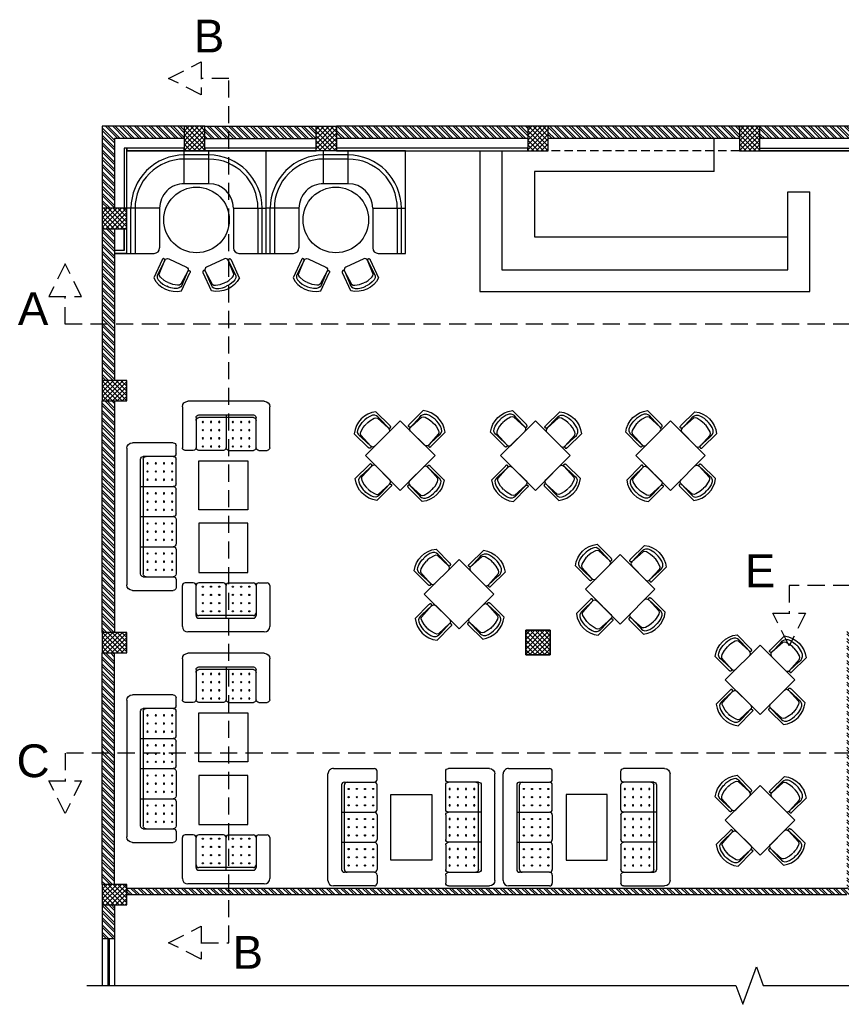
# Model space of a CAD drawing. Header units: inches. Extents: x 113025 to 158499, y 12149 to 30915.
# Tile 1 of 167: x 113025 to 113626, y 18370 to 19091. Entities that reach past the tile are written whole.
import ezdxf

# ---------------------------------------------------------------- set-up
doc = ezdxf.new("R2010")
doc.units = ezdxf.units.IN
doc.header["$MEASUREMENT"] = 0
doc.linetypes.add('HIDDEN', pattern=[0.375, 0.25, -0.125])
doc.layers.add('PD_025_TEXT', color=61, linetype='Continuous')
doc.layers.add('PD_BASE', color=8, linetype='Continuous', transparency=0.5)
doc.styles.get("Standard").update_dxf_attribs({"font": 'arial.ttf', "height": 6})
pattern_1 = [(45, (144814.2235, 26353.551), (-1.767766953, 1.767766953), []), (135, (144814.2235, 26353.551), (-1.767766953, -1.767766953), [])]

# ---------------------------------------------------------------- blocks, each defined once
blk = doc.blocks.new('A$C57124B3B')
at = {"color": 251}
for p, q in [((46, 504), (46, 109)), ((665, 109), (665, 506))]:
    blk.add_line(p, q, dxfattribs=at)
for points in [[(100, 525), (95, 530), (90, 534), (86, 537), (82, 539), (78, 541), (75, 542), (71, 542), (68, 542), (66, 541), (63, 541), (61, 540), (59, 539), (57, 538), (55, 537), (54, 535), (52, 534), (51, 532), (50, 529), (49, 526), (48, 522), (47, 516), (46, 509), (46, 506)], [(100, 525), (92, 265), (90, 207), (95, 175), (111, 140), (143, 111), (197, 86), (269, 70), (318, 65), (357, 65)], [(610, 525), (619, 265), (621, 207), (615, 175), (599, 140), (568, 111), (513, 86), (441, 70), (392, 65), (354, 65)], [(610, 525), (615, 530), (620, 534), (624, 537), (629, 539), (632, 541), (636, 542), (639, 542), (642, 542), (645, 541), (647, 541), (650, 540), (652, 539), (653, 538), (655, 537), (657, 535), (658, 534), (659, 532), (660, 529), (662, 526), (663, 522), (664, 516), (664, 509), (665, 506)]]:
    blk.add_lwpolyline(points, dxfattribs=at)
blk.add_lwpolyline([(353, 144), (310, 144), (260, 151), (165, 175), (136, 193), (116, 221), (100, 522, -0.429937), (157, 583), (553, 583, -0.429937), (610, 522), (594, 221), (575, 193), (545, 175), (450, 151), (401, 144), (357, 144)], format="xyb", dxfattribs=at)
blk.add_arc((355, 499), 498, 231.563, 308.437, dxfattribs=at)
blk = doc.blocks.new('FIXEDSEATING012')
at = {"color": 251}
for p, q in [((0, 0), (0, -102)), ((75, 0), (0, 0)), ((42, -24), (42, 0)), ((75, -3), (75, 0)), ((75, -3), (42, -3)), ((42, -6), (75, -6)), ((75, -20), (75, -3)), ((42, -24), (71, -24)), ((24, -42), (0, -42)), ((3, -42), (3, -60)), ((6, -42), (6, -60)), ((24, -42), (24, -60)), ((24, -60), (0, -60)), ((42, -78), (71, -78)), ((42, -78), (42, -102)), ((75, -102), (75, -82)), ((42, -96), (75, -96)), ((75, -99), (42, -99)), ((75, -102), (0, -102))]:
    blk.add_line(p, q, dxfattribs=at)
blk.add_circle((50.51, -51), 24, dxfattribs=at)
for centre, radius, start, end in [((42, -42), 39, 90, 180), ((42, -42), 36, 90, 180), ((71, -20), 4, 270, 0), ((42, -42), 18, 90, 180), ((42, -60), 39, 180, 270), ((42, -60), 36, 180, 270), ((42, -60), 18, 180, 270), ((71, -82), 4, 0, 90)]:
    blk.add_arc(centre, radius, start, end, dxfattribs=at)
at = {"color": 251, "extrusion": (0, 0, -1), "yscale": 0.03640297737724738, "zscale": -0.03640297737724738}
for p, xscale, rotation in [((-95.77, -16.47), 0.03640297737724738, 245), ((-95.77, -85.53), -0.03640297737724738, 295)]:
    blk.add_blockref('A$C57124B3B', p, dxfattribs=dict(at, xscale=xscale, rotation=rotation))
blk = doc.blocks.new('ghfhgfh')
at = {"color": 251}
for p, q in [((133107.64, 19586.52), (133207.64, 19586.52)), ((133103.64, 19552.52), (133103.64, 19582.52)), ((133211.64, 19582.52), (133211.64, 19552.52)), ((133211.64, 19582.52), (133211.64, 19552.52)), ((133113.64, 19552.52), (133113.64, 19574.52)), ((133199.64, 19576.52), (133115.64, 19576.52)), ((133115.64, 19574.52), (133199.64, 19574.52)), ((133135.64, 19576.52), (133135.64, 19552.52)), ((133157.64, 19576.52), (133157.64, 19552.52)), ((133179.64, 19576.52), (133179.64, 19552.52)), ((133201.64, 19574.52), (133201.64, 19552.52)), ((133111.64, 19550.52), (133105.64, 19550.52)), ((133133.64, 19550.52), (133115.64, 19550.52)), ((133155.64, 19550.52), (133137.64, 19550.52)), ((133159.64, 19550.52), (133177.64, 19550.52)), ((133181.64, 19550.52), (133199.64, 19550.52)), ((133203.64, 19550.52), (133209.64, 19550.52))]:
    blk.add_line(p, q, dxfattribs=at)
for centre in [(133118.64, 19571.38), (133124.64, 19571.38), (133130.64, 19571.38), (133140.64, 19571.38), (133146.64, 19571.38), (133152.64, 19571.38), (133162.64, 19571.38), (133168.64, 19571.38), (133174.64, 19571.38), (133184.64, 19571.38), (133190.64, 19571.38), (133196.64, 19571.38), (133118.64, 19565.38), (133124.64, 19565.38), (133130.64, 19565.38), (133140.64, 19565.38), (133146.64, 19565.38), (133152.64, 19565.38), (133162.64, 19565.38), (133168.64, 19565.38), (133174.64, 19565.38), (133184.64, 19565.38), (133190.64, 19565.38), (133196.64, 19565.38), (133118.64, 19559.38), (133124.64, 19559.38), (133130.64, 19559.38), (133140.64, 19559.38), (133146.64, 19559.38), (133152.64, 19559.38), (133162.64, 19559.38), (133168.64, 19559.38), (133174.64, 19559.38), (133184.64, 19559.38), (133190.64, 19559.38), (133196.64, 19559.38), (133118.64, 19553.38), (133124.64, 19553.38), (133130.64, 19553.38), (133140.64, 19553.38), (133146.64, 19553.38), (133152.64, 19553.38), (133162.64, 19553.38), (133168.64, 19553.38), (133174.64, 19553.38), (133184.64, 19553.38), (133190.64, 19553.38), (133196.64, 19553.38)]:
    blk.add_circle(centre, 0.442, dxfattribs=at)
for centre, radius, start, end in [((133107.64, 19582.52), 4, 90, 180), ((133207.64, 19582.52), 4, 0, 90), ((133115.64, 19574.52), 2, 90, 180), ((133115.64, 19572.52), 2, 90, 180), ((133199.64, 19574.52), 2, 0, 90), ((133199.64, 19572.52), 2, 0, 90), ((133105.64, 19552.52), 2, 180, 270), ((133111.64, 19552.52), 2, 270, 0), ((133115.64, 19552.52), 2, 180, 270), ((133133.64, 19552.52), 2, 270, 0), ((133137.64, 19552.52), 2, 180, 270), ((133155.64, 19552.52), 2, 270, 0), ((133159.64, 19552.52), 2, 180, 270), ((133177.64, 19552.52), 2, 270, 0), ((133181.64, 19552.52), 2, 180, 270), ((133199.64, 19552.52), 2, 270, 0), ((133203.64, 19552.52), 2, 180, 270), ((133209.64, 19552.52), 2, 270, 0)]:
    blk.add_arc(centre, radius, start, end, dxfattribs=at)
blk = doc.blocks.new('A$C545F11F4')
at = {"color": 251}
for p, q in [((2, 56), (2, 62)), ((4, 64), (34, 64)), ((38, 60), (38, 4)), ((2, 34), (2, 52)), ((4, 54), (26, 54)), ((26, 52), (26, 12)), ((28, 12), (28, 52)), ((2, 30), (2, 12)), ((28, 32), (4, 32)), ((2, 8), (2, 2)), ((26, 10), (4, 10)), ((34, 0), (4, 0))]:
    blk.add_line(p, q, dxfattribs=at)
for centre in [(4.86, 49), (4.86, 43), (10.86, 49), (10.86, 43), (16.86, 49), (16.86, 43), (22.86, 49), (22.86, 43), (4.86, 37), (10.86, 37), (16.86, 37), (22.86, 37), (4.86, 27), (10.86, 27), (16.86, 27), (22.86, 27), (4.86, 21), (4.86, 15), (10.86, 21), (10.86, 15), (16.86, 21), (16.86, 15), (22.86, 21), (22.86, 15)]:
    blk.add_circle(centre, 0.442, dxfattribs=at)
for centre, radius, start, end in [((4, 62), 2, 90, 180), ((34, 60), 4, 0, 90), ((4, 56), 2, 180, 270), ((4, 52), 2, 90, 180), ((24, 52), 2, 360, 90), ((26, 52), 2, 0, 90), ((4, 34), 2, 180, 270), ((4, 30), 2, 90, 180), ((4, 12), 2, 180, 270), ((4, 8), 2, 90, 180), ((24, 12), 2, 270, 0), ((26, 12), 2, 270, 0), ((4, 2), 2, 180, 270), ((34, 4), 4, 270, 0)]:
    blk.add_arc(centre, radius, start, end, dxfattribs=at)
blk = doc.blocks.new('EDEW')
at = {"color": 251}
for points in [[(-122.75, 83.74), (-86.75, 83.74), (-86.75, 47.74), (-122.75, 47.74)], [(-40.92, 83.74), (-76.92, 83.74), (-76.92, 47.74), (-40.92, 47.74)]]:
    blk.add_lwpolyline(points, close=True, dxfattribs=at)
at = {"color": 251, "xscale": -1}
blk.add_blockref('A$C545F11F4', (-128.3, 35.76), dxfattribs=at)
at = {"color": 251}
blk.add_blockref('A$C545F11F4', (-35.37, 35.76), dxfattribs=at)
at = {"color": 251, "xscale": -1, "rotation": 180}
blk.add_blockref('ghfhgfh', (-133239.47, 19581.66), dxfattribs=at)
blk = doc.blocks.new('5T2G3')
at = {"color": 251}
blk.add_lwpolyline([(-65.1, 22.42), (-29.1, 22.42), (-29.1, 58.42), (-65.1, 58.42)], close=True, dxfattribs=at)
at = {"color": 251, "extrusion": (0, 0, -1), "yscale": 0.03640297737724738, "zscale": -0.03640297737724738}
for p, xscale, rotation in [((58.84, 79.7), 0.03640297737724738, 180.3099349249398), ((86.38, 27.68), 0.03640297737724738, 90.30993492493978), ((7.82, 27.68), -0.03640297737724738, 269.6900650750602), ((58.84, 1.14), -0.03640297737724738, 359.6900650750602)]:
    blk.add_blockref('A$C57124B3B', p, dxfattribs=dict(at, xscale=xscale, rotation=rotation))
blk = doc.blocks.new('3SEATER445')
at = {"color": 251}
for p, q in [((-39.85, 4), (-39.85, 34)), ((-31.85, 36), (-37.85, 36)), ((-29.85, 12), (-29.85, 34)), ((-9.85, 36), (-27.85, 36)), ((-7.85, 10), (-7.85, 34)), ((-5.85, 36), (12.15, 36)), ((14.15, 10), (14.15, 34)), ((16.15, 36), (34.15, 36)), ((36.15, 34), (36.15, 12)), ((38.15, 36), (44.15, 36)), ((46.15, 34), (46.15, 4)), ((34.15, 12), (-27.85, 12)), ((-27.85, 10), (34.15, 10)), ((42.15, 0), (-35.85, 0))]:
    blk.add_line(p, q, dxfattribs=at)
for centre in [(-24.85, 33.14), (-18.85, 33.14), (-12.85, 33.14), (-2.85, 33.14), (3.15, 33.14), (9.15, 33.14), (19.15, 33.14), (25.15, 33.14), (31.15, 33.14), (-24.85, 27.14), (-18.85, 27.14), (-12.85, 27.14), (-2.85, 27.14), (3.15, 27.14), (9.15, 27.14), (19.15, 27.14), (25.15, 27.14), (31.15, 27.14), (-24.85, 21.14), (-24.85, 15.14), (-18.85, 21.14), (-18.85, 15.14), (-12.85, 21.14), (-12.85, 15.14), (-2.85, 21.14), (-2.85, 15.14), (3.15, 21.14), (3.15, 15.14), (9.15, 21.14), (9.15, 15.14), (19.15, 21.14), (19.15, 15.14), (25.15, 21.14), (25.15, 15.14), (31.15, 21.14), (31.15, 15.14)]:
    blk.add_circle(centre, 0.442, dxfattribs=at)
for centre, radius, start, end in [((-37.85, 34), 2, 90, 180), ((-31.85, 34), 2, 0, 90), ((-27.85, 34), 2, 90, 180), ((-9.85, 34), 2, 0, 90), ((-5.85, 34), 2, 90, 180), ((12.15, 34), 2, 0, 90), ((16.15, 34), 2, 90, 180), ((34.15, 34), 2, 360, 90), ((38.15, 34), 2, 90, 180), ((44.15, 34), 2, 360, 90), ((-27.85, 14), 2, 180, 270), ((-27.85, 12), 2, 180, 270), ((34.15, 14), 2, 270, 0), ((34.15, 12), 2, 270, 0), ((-35.85, 4), 4, 180, 270), ((42.15, 4), 4, 270, 360)]:
    blk.add_arc(centre, radius, start, end, dxfattribs=at)
blk = doc.blocks.new('KEYPLAN')
at = {"layer": 'PD_BASE'}
h = blk.add_hatch(dxfattribs=at)
h.set_pattern_fill('ANSI32', color=256, scale=10)
h.set_pattern_definition([(45, (-113266.962, -18027.9832), (-2.65165043, 2.65165043), []), (45, (-113265.1944, -18027.9832), (-2.65165043, 2.65165043), [])])
h.paths.add_polyline_path([(-620.06, -207.44), (-629.06, -207.44), (-629.06, -288.94), (-620.06, -288.94)])
h.paths.add_polyline_path([(-258.56, -354.94), (-428.06, -354.94), (-428.06, -363.94), (-258.56, -363.94)])
h.paths.add_polyline_path([(-74.06, -354.94), (-243.56, -354.94), (-243.56, -363.94), (-74.06, -363.94)])
h.paths.add_polyline_path([(-620.06, 509.06), (-629.06, 509.06), (-629.06, 427.56), (-620.06, 427.56)])
h.paths.add_polyline_path([(-620.06, 412.56), (-629.06, 412.56), (-629.06, 272.56), (-620.06, 272.56)])
h.paths.add_polyline_path([(-620.06, 257.56), (-629.06, 257.56), (-629.06, 117.56), (-620.06, 117.56)])
h.paths.add_polyline_path([(-620.06, 102.56), (-629.06, 102.56), (-629.06, -37.44), (-620.06, -37.44)])
h.paths.add_polyline_path([(-620.06, -52.44), (-629.06, -52.44), (-629.06, -192.44), (-620.06, -192.44)])
h.paths.add_polyline_path([(-74.06, 584.06), (-243.56, 584.06), (-243.56, 575.06), (-74.06, 575.06)])
h.paths.add_polyline_path([(-443.06, 584.06), (-554.06, 584.06), (-554.06, 575.06), (-443.06, 575.06)])
h.paths.add_polyline_path([(-569.06, 584.06), (-629.06, 584.06), (-629.06, 524.06), (-620.06, 524.06), (-620.06, 575.06), (-569.06, 575.06)])
h.paths.add_polyline_path([(-620.06, -303.94), (-629.06, -303.94), (-629.06, -363.94), (-569.06, -363.94), (-569.06, -354.94), (-620.06, -354.94)])
h.paths.add_polyline_path([(-443.06, -354.94), (-554.06, -354.94), (-554.06, -363.94), (-443.06, -363.94)])
h.paths.add_polyline_path([(-34.31, -354.94), (-59.06, -354.94), (-59.06, -363.94), (-34.31, -363.94)])
h.paths.add_polyline_path([(-391.31, 575.06), (-391.31, 584.06), (-428.06, 584.06), (-428.06, 575.06)])
h.paths.add_polyline_path([(-295.31, 584.06), (-295.31, 575.06), (-258.56, 575.06), (-258.56, 584.06)])
h.paths.add_polyline_path([(0, 575.06), (0, 584.06), (-59.06, 584.06), (-59.06, 575.06)])
h = blk.add_hatch(dxfattribs=at)
h.set_pattern_fill('ANSI32', color=256, scale=10)
h.set_pattern_definition([(45, (-133655.3027, -19004.6935), (-2.65165043, 2.65165043), []), (45, (-133653.535, -19004.6935), (-2.65165043, 2.65165043), [])])
h.paths.add_polyline_path([(-66.56, 186.18), (-260.06, 186.18), (-260.06, 181.18), (-222.11, 181.18), (-71.06, 181.18), (-71.06, -345.94), (-66.56, -345.94), (-66.56, 181.18)])
h = blk.add_hatch(dxfattribs=at)
h.set_pattern_fill('ANSI37', color=256, scale=20)
h.set_pattern_definition(pattern_1)
h.paths.add_polyline_path([(-629.06, 117.56), (-629.06, 102.56), (-611.06, 102.56), (-611.06, 117.56)])
h = blk.add_hatch(dxfattribs=at)
h.set_pattern_fill('ANSI37', color=256, scale=20)
h.set_pattern_definition(pattern_1)
h.paths.add_polyline_path([(-242.06, -53.94), (-242.06, -35.94), (-260.06, -35.94), (-260.06, -53.94)])
h = blk.add_hatch(dxfattribs=at)
h.set_pattern_fill('ANSI37', color=256, scale=20)
h.set_pattern_definition(pattern_1)
h.paths.add_polyline_path([(-629.06, -37.44), (-629.06, -52.44), (-611.06, -52.44), (-611.06, -37.44)])
h = blk.add_hatch(dxfattribs=at)
h.set_pattern_fill('ANSI37', color=256, scale=20)
h.set_pattern_definition(pattern_1)
h.paths.add_polyline_path([(-629.06, -207.44), (-629.06, -192.44), (-611.06, -192.44), (-611.06, -207.44)])
h = blk.add_hatch(dxfattribs=at)
h.set_pattern_fill('ANSI37', color=256, scale=20)
h.set_pattern_definition(pattern_1)
h.paths.add_polyline_path([(-629.06, -303.94), (-629.06, -288.94), (-611.06, -288.94), (-611.06, -303.94)])
h = blk.add_hatch(dxfattribs=at)
h.set_pattern_fill('ANSI37', color=256, scale=20)
h.set_pattern_definition(pattern_1)
h.paths.add_polyline_path([(-554.06, -363.94), (-569.06, -363.94), (-569.06, -345.94), (-554.06, -345.94)])
h = blk.add_hatch(dxfattribs=at)
h.set_pattern_fill('ANSI37', color=256, scale=20)
h.set_pattern_definition(pattern_1)
h.paths.add_polyline_path([(-428.06, -363.94), (-443.06, -363.94), (-443.06, -345.94), (-428.06, -345.94)])
h = blk.add_hatch(dxfattribs=at)
h.set_pattern_fill('ANSI37', color=256, scale=20)
h.set_pattern_definition(pattern_1)
h.paths.add_polyline_path([(-243.56, -363.94), (-258.56, -363.94), (-258.56, -345.94), (-243.56, -345.94)])
h = blk.add_hatch(dxfattribs=at)
h.set_pattern_fill('ANSI37', color=256, scale=20)
h.set_pattern_definition(pattern_1)
h.paths.add_polyline_path([(-59.06, -363.94), (-74.06, -363.94), (-74.06, -345.94), (-59.06, -345.94)])
at = {"layer": 'PD_BASE', "lineweight": 30}
for p, q in [((-629.06, 257.56), (-629.06, 117.56)), ((-620.06, 257.56), (-620.06, 117.56)), ((-66.56, 80.79), (-66.56, 125.52)), ((-629.06, 102.56), (-629.06, -37.44)), ((-620.06, 102.56), (-620.06, -37.44)), ((-629.06, -52.44), (-629.06, -192.44)), ((-620.06, -52.44), (-620.06, -192.44)), ((-629.06, -288.94), (-629.06, -207.44)), ((-620.06, -288.94), (-620.06, -207.44)), ((-629.06, -303.94), (-629.06, -363.94)), ((-620.06, -303.94), (-620.06, -354.94)), ((-620.06, -354.94), (-569.06, -354.94)), ((-554.06, -354.94), (-443.06, -354.94)), ((-428.06, -354.94), (-258.56, -354.94)), ((-74.06, -354.94), (-243.56, -354.94)), ((-59.06, -354.94), (-34.31, -354.94)), ((-34.31, -354.94), (-34.31, -363.94)), ((-629.06, -363.94), (-443.06, -363.94)), ((-258.56, -363.94), (-428.06, -363.94)), ((-74.06, -363.94), (-243.56, -363.94)), ((-59.06, -363.94), (-34.31, -363.94))]:
    blk.add_line(p, q, dxfattribs=at)
at = {"layer": 'PD_BASE'}
for p, q in [((-613.06, 117.56), (-613.06, 257.56)), ((-611.06, 117.56), (-611.06, 257.56)), ((-581.06, 138.06), (-581.06, 154.06)), ((-508.06, 154.06), (-581.06, 154.06)), ((-508.06, -87.44), (-508.06, 154.06)), ((-524.06, 138.06), (-581.06, 138.06)), ((-524.06, -71.44), (-524.06, 138.06)), ((-611.06, -71.44), (-524.06, -71.44)), ((-611.06, -87.44), (-508.06, -87.44)), ((-536.06, -345.94), (-554.06, -345.94)), ((-536.06, -345.94), (-536.06, -354.94)), ((-538.06, -347.94), (-554.06, -347.94)), ((-538.06, -347.94), (-538.06, -354.94)), ((-34.31, -354.94), (0, -354.94)), ((-34.31, -358.94), (0, -358.94)), ((-34.31, -359.94), (0, -359.94)), ((-34.31, -363.94), (0, -363.94))]:
    blk.add_line(p, q, dxfattribs=at)
at = {"layer": 'PD_BASE', "ltscale": 10}
for p, q in [((-548.06, -47.44), (-548.06, 138.06)), ((-596.06, 84.06), (-620.06, 84.06)), ((-596.06, 84.06), (-596.06, -47.44)), ((-596.06, -47.44), (-548.06, -47.44))]:
    blk.add_line(p, q, dxfattribs=at)
at = {"layer": 'PD_BASE', "linetype": 'HIDDEN', "ltscale": 25}
blk.add_line((-611.06, 102.56), (-611.06, -37.44), dxfattribs=at)
at = {"layer": 'PD_BASE', "lineweight": 30}
for points in [[(0, -375.28), (0, 100.06), (13.74, 105.06), (-13.74, 115.06), (0, 120.06), (0, 597.46)], [(-71.06, 181.18), (-71.06, -345.94), (-66.56, -345.94), (-66.56, 181.18)]]:
    blk.add_lwpolyline(points, dxfattribs=at)
at = {"layer": 'PD_BASE'}
for points in [[(-613.06, 117.56), (-613.06, 257.56), (-611.06, 257.56), (-611.06, 117.56)], [(-629.06, 117.56), (-629.06, 102.56), (-611.06, 102.56), (-611.06, 117.56)], [(-139.91, -24.34), (-91.91, -24.34), (-91.91, 5.66), (-139.91, 5.66)], [(-242.06, -53.94), (-242.06, -35.94), (-260.06, -35.94), (-260.06, -53.94)], [(-260.06, -35.94), (-242.06, -35.94), (-242.06, -53.94), (-260.06, -53.94)], [(-629.06, -37.44), (-629.06, -52.44), (-611.06, -52.44), (-611.06, -37.44)], [(-613.06, -52.44), (-613.06, -192.44), (-611.06, -192.44), (-611.06, -52.44)], [(-613.06, -52.44), (-613.06, -192.44), (-611.06, -192.44), (-611.06, -52.44)], [(-139.91, -122.58), (-91.91, -122.58), (-91.91, -152.58), (-139.91, -152.58)], [(-629.06, -207.44), (-629.06, -192.44), (-611.06, -192.44), (-611.06, -207.44)], [(-613.06, -207.44), (-613.06, -288.94), (-611.06, -288.94), (-611.06, -207.44)], [(-613.06, -207.44), (-613.06, -288.94), (-611.06, -288.94), (-611.06, -207.44)], [(-611.06, -303.94), (-611.06, -288.94), (-629.06, -288.94), (-629.06, -303.94)], [(-613.06, -303.94), (-613.06, -345.94), (-611.06, -345.94), (-611.06, -303.94)], [(-613.06, -303.94), (-613.06, -345.94), (-611.06, -345.94), (-611.06, -303.94)], [(-569.06, -345.94), (-613.06, -345.94), (-613.06, -347.94), (-569.06, -347.94)], [(-569.06, -345.94), (-613.06, -345.94), (-613.06, -347.94), (-569.06, -347.94)], [(-554.06, -345.94), (-569.06, -345.94), (-569.06, -363.94), (-554.06, -363.94)], [(-428.06, -345.94), (-443.06, -345.94), (-443.06, -363.94), (-428.06, -363.94)], [(-243.56, -345.94), (-258.56, -345.94), (-258.56, -363.94), (-243.56, -363.94)], [(-59.06, -345.94), (-74.06, -345.94), (-74.06, -363.94), (-59.06, -363.94)]]:
    blk.add_lwpolyline(points, close=True, dxfattribs=at)
at = {"layer": 'PD_BASE', "color": 251, "true_color": 0x636466}
blk.add_lwpolyline([(-242.06, -53.94), (-242.06, -35.94), (-260.06, -35.94), (-260.06, -53.94)], close=True, dxfattribs=at)
at = {"layer": 'PD_BASE'}
blk.add_lwpolyline([(-536.06, -354.94), (-536.06, -345.94), (-554.06, -345.94), (-554.06, -347.94), (-538.06, -347.94), (-538.06, -354.94)], dxfattribs=at)
at = {"layer": 'PD_BASE', "rotation": 45.00000000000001}
for p in [(-161.95, 122.38), (-59.1, 122.38), (-326.06, 56.87), (-228.22, 19.99), (-326.06, -42.09), (-224.64, -98.02)]:
    blk.add_blockref('5T2G3', p, dxfattribs=at)
at = {"layer": 'PD_BASE', "xscale": -1}
for name, p, rotation in [('3SEATER445', (-119.06, 51.79), 180), ('3SEATER445', (-119.06, -76.46), 180), ('5T2G3', (-326.06, -150.5), 134.9999999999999)]:
    blk.add_blockref(name, p, dxfattribs=dict(at, rotation=rotation))
at = {"layer": 'PD_BASE'}
for name, p in [('3SEATER445', (-119.06, -70.46)), ('FIXEDSEATING012', (-611.06, -141.94)), ('3SEATER445', (-119.06, -198.71)), ('FIXEDSEATING012', (-611.06, -243.94)), ('EDEW', (-261.48, -341.07)), ('EDEW', (-76.98, -341.07))]:
    blk.add_blockref(name, p, dxfattribs=at)
blk = doc.blocks.new('KEYPLANSECTION34')
at = {"layer": 'PD_025_TEXT', "color": 6, "linetype": 'HIDDEN', "ltscale": 50, "true_color": 0xeb00eb}
for points in [[(-20.22, 481.98), (-44.22, 493.98), (-20.22, 505.98)], [(670.58, 481.98), (694.58, 493.98), (670.58, 505.98)], [(-107.85, 334.19), (-119.85, 358.19), (-131.85, 334.19)], [(916.97, 334.19), (904.97, 358.19), (892.97, 334.19)], [(422.22, 102.47), (410.22, 78.47), (398.22, 102.47)], [(916.97, 102.47), (904.97, 78.47), (892.97, 102.47)], [(670.58, -29.58), (694.58, -17.58), (670.58, -5.58)], [(-107.85, -20.22), (-119.85, -44.22), (-131.85, -20.22)], [(561.75, -20.22), (549.75, -44.22), (537.75, -20.22)], [(-20.22, -150.81), (-44.22, -138.81), (-20.22, -126.81)]]:
    blk.add_lwpolyline(points, close=True, dxfattribs=at)
for points in [[(-20.22, -138.81), (0, -138.81), (0, 493.98), (-20.22, 493.98)], [(670.58, -17.58), (650.36, -17.58), (650.36, 493.98), (670.58, 493.98)], [(904.97, 334.19), (904.97, 313.98), (-119.85, 313.98), (-119.85, 334.19)], [(904.97, 102.47), (904.97, 122.69), (410.22, 122.69), (410.22, 102.47)], [(549.75, -20.22), (549.75, 0), (-119.85, 0), (-119.85, -20.22)]]:
    blk.add_lwpolyline(points, dxfattribs=at)
at = {"layer": 'PD_025_TEXT', "color": 6, "linetype": 'HIDDEN', "ltscale": 50, "true_color": 0xeb00eb, "char_height": 24, "attachment_point": 5}
for s, insert in [('B', (-14.54, 524.93)), ('D', (660.46, 524.93)), ('A', (-143.37, 325.39)), ('A', (928.99, 325.39)), ('E', (388.93, 133.47)), ('E', (930.11, 133.47)), ('C', (-143.37, -5.79)), ('C', (576.82, -5.79)), ('D', (660.46, -43.22)), ('B', (13.79, -145.9))]:
    blk.add_mtext_dynamic_manual_height_columns(s, width=62.2208, gutter_width=53.96, heights=[14.84], dxfattribs=dict(at, insert=insert))

msp = doc.modelspace()

# ---------------------------------------------------------------- block references
at = {"layer": 'PD_025_TEXT'}
msp.add_blockref('KEYPLANSECTION34', (113177.82, 18554.16), dxfattribs=at)
at = {"layer": 'PD_025_TEXT', "rotation": 270}
msp.add_blockref('KEYPLAN', (113449.05, 18383.98), dxfattribs=at)

doc.saveas('drawing.dxf')
